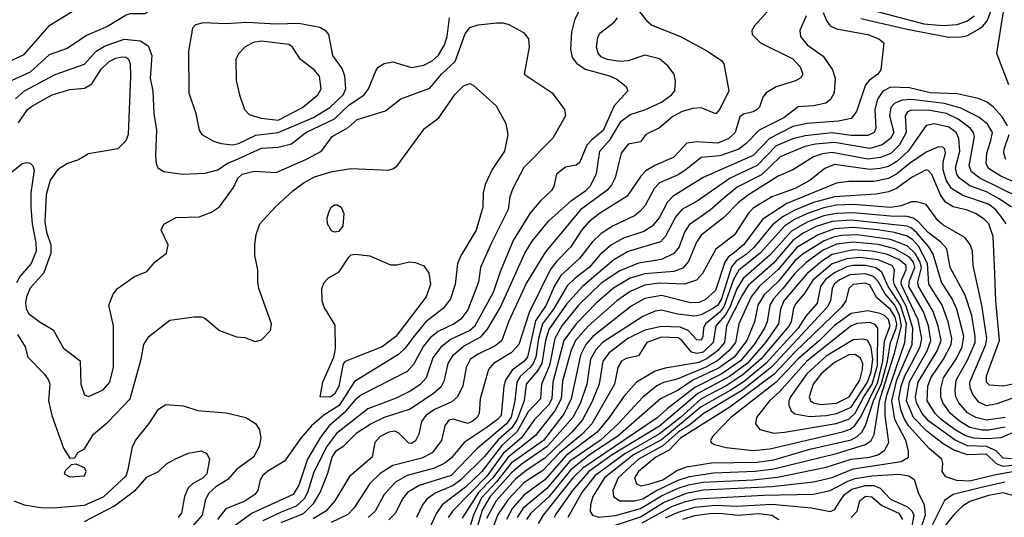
# Model space of a CAD drawing. Extents: x 997028 to 1115134, y 536408 to 618974.
# Tile 169 of 256: x 1034564 to 1039291, y 560515 to 562907. Entities that reach past the tile are written whole.
import ezdxf

# ---------------------------------------------------------------- set-up
doc = ezdxf.new("R2010")
doc.units = 0

msp = doc.modelspace()

# ---------------------------------------------------------------- linework, layer by layer
at = {"layer": '0CON10XD'}
for points in [[(1035745, 563260), (1035737.9, 563222.1), (1035717.3, 563172.7), (1035689.5, 563130.5), (1035655, 563096.9), (1035595, 563066.9), (1035406.7, 563015), (1035381.2, 562995), (1035357.5, 562965), (1035345, 562960), (1035295, 562960), (1035235, 562974), (1035213, 562967), (1035165, 562934.2), (1035095, 562934), (1035075, 562928), (1034985, 562873.5), (1034885, 562830), (1034792.1, 562767.9), (1034705, 562737.5), (1034615, 562653.9), (1034526.4, 562613.6)], [(1034425, 562665.9), (1034585, 562739.3), (1034709.2, 562880.8), (1034877.8, 562985)], [(1037255, 562960.6), (1037227.5, 562905), (1037213.1, 562846.9), (1037208.2, 562765), (1037216.2, 562725), (1037237.6, 562697.6), (1037278.5, 562668.5), (1037396, 562636), (1037430.5, 562620.5), (1037476.3, 562586.3), (1037484.3, 562565), (1037417.8, 562492.2), (1037365, 562374.2), (1037310.2, 562329.8), (1037286.9, 562303.1), (1037251.5, 562218.5), (1037235, 562207.1), (1037185, 562198.5), (1037141.9, 562165), (1037127.8, 562105), (1037117.5, 562085), (1037065, 562036.9), (1037012.8, 561975), (1036932.4, 561845), (1036870.4, 561695), (1036836.5, 561595), (1036748.1, 561431.9), (1036725, 561412.9), (1036635, 561371.7), (1036586.6, 561333.4), (1036548.3, 561281.7), (1036515.2, 561185), (1036485, 561151.4), (1036439.1, 561120.9), (1036371.8, 561088.2), (1036235, 561036.4), (1036085, 560918.4), (1036036.6, 560853.4), (1035975, 560727.2), (1035945.9, 560635), (1035930.4, 560605), (1035891.8, 560568.2), (1035819.1, 560540.9), (1035732, 560498)], [(1037510.4, 562980.4), (1037572.9, 562902.9), (1037599.6, 562879.6), (1037735.8, 562825), (1037866, 562755), (1037935, 562708.8), (1037944.2, 562694.2), (1037968.9, 562565), (1037925, 562476.9), (1037905.7, 562454.3), (1037835, 562482.5), (1037795, 562480), (1037745, 562465.8), (1037699.2, 562440.8), (1037635, 562386.7), (1037570, 562355), (1037545, 562320), (1037485, 562309.2), (1037450.9, 562265), (1037423.1, 562146.9), (1037405, 562110.9), (1037382.8, 562085), (1037257.3, 561995), (1037088.5, 561791.5), (1036997.5, 561642.5), (1036910.2, 561455), (1036878.9, 561365), (1036849.5, 561340.5), (1036761.5, 561298.5), (1036726.5, 561273.5), (1036707.3, 561235), (1036692.3, 561147.7), (1036665.3, 561095), (1036639.5, 561070.5), (1036555, 561033.3), (1036514.2, 561005), (1036492.7, 560975), (1036480.8, 560915), (1036465, 560883.1), (1036445, 560870.6), (1036432.3, 560872.3), (1036385, 560920), (1036365, 560929.8), (1036335.6, 560925), (1036295, 560903.4), (1036268.5, 560875), (1036256, 560804), (1036148, 560712), (1036076.3, 560595), (1036033.6, 560545), (1035972.4, 560507.7)], [(1038199.4, 562995), (1038092.4, 562877.6), (1038078.9, 562855), (1038080.5, 562835), (1038120, 562795), (1038275, 562718), (1038310.8, 562680.8), (1038323.2, 562645), (1038313.5, 562626.5), (1038287.9, 562612.1), (1038195.9, 562584.1), (1038147.1, 562555), (1038131.1, 562535), (1038115, 562486.7), (1038104.2, 562475), (1038085, 562463.6), (1038038.1, 562451.9), (1038020.6, 562439.4), (1037998.1, 562365), (1037968.6, 562335), (1037915, 562313.1), (1037815, 562320.4), (1037767.4, 562312.6), (1037704.2, 562245.8), (1037613.4, 562206.6), (1037569.6, 562180.4), (1037545.9, 562155), (1037481.1, 562058.9), (1037346.8, 561975), (1037295, 561933.6), (1037263.4, 561896.6), (1037210.7, 561815), (1037140.6, 561745), (1037111, 561705), (1037010, 561500), (1036960.6, 561345), (1036922.8, 561305), (1036839.2, 561255), (1036814.7, 561225), (1036774.7, 561085), (1036770, 561015), (1036760.3, 560995), (1036736.8, 560975), (1036715, 560966.2), (1036645, 560986.7), (1036625, 560981.8), (1036604.6, 560955), (1036588.8, 560885), (1036543.9, 560825), (1036495, 560799), (1036355.7, 560764.3), (1036295, 560725.2), (1036245, 560678.2), (1036169.8, 560560.2), (1036139.2, 560529.2), (1036058.8, 560491.2)], [(1038565, 562977), (1038905, 562886.9), (1038995, 562878.4)], [(1039025, 562822.4), (1039085, 562823.9), (1039115, 562830.6), (1039162.9, 562857.1), (1039188.1, 562875), (1039209.3, 562900.7), (1039231, 562959)], [(1039313.1, 562593.1), (1039254.4, 562744.4), (1039294.8, 562995)], [(1035598.4, 562231.6), (1035725, 562288.5), (1035805.5, 562294.5), (1035869.6, 562310.4), (1035937.3, 562365), (1036075, 562430.8), (1036145, 562495.2), (1036217.1, 562545), (1036238.7, 562575), (1036275.6, 562664.4), (1036285, 562678), (1036313.2, 562696.8), (1036355, 562704.3), (1036445, 562676.1), (1036505, 562688.2), (1036545, 562708.2), (1036575, 562736.4), (1036603.3, 562785), (1036615.9, 562825), (1036628.2, 562915)], [(1035820.1, 560489.9), (1035926.2, 560533.8), (1035976.5, 560583.5), (1036006, 560635), (1036043.1, 560726.9), (1036063.5, 560805), (1036085, 560836.1), (1036120.7, 560859.3), (1036185, 560923.4), (1036246.6, 560963.4), (1036315, 560996.3), (1036435, 561034.4), (1036549.4, 561110.6), (1036588.4, 561145), (1036603.9, 561175), (1036620.4, 561255), (1036645, 561294.1), (1036695, 561338.3), (1036777.5, 561382.5), (1036810.6, 561419.4), (1036871.6, 561525), (1036989.3, 561785), (1037025, 561842.5), (1037105, 561940.3), (1037212.6, 562037.4), (1037281.4, 562085), (1037303.1, 562106.9), (1037333.6, 562166.4), (1037349.4, 562275), (1037398.6, 562331.4), (1037451.2, 562418.8), (1037495, 562450.2), (1037565, 562472.6), (1037645, 562509.7), (1037692.9, 562545), (1037708.8, 562565), (1037712.8, 562612.8), (1037706.4, 562645), (1037675.5, 562685), (1037635, 562717.7), (1037565, 562736.8), (1037485, 562708.7), (1037445, 562705.2), (1037384.5, 562714.5), (1037355, 562728), (1037340.9, 562745), (1037332.9, 562775), (1037338.9, 562821.1), (1037348.8, 562841.2), (1037418.5, 562895), (1037434.5, 562915)], [(1038339.7, 562925), (1038309.4, 562855), (1038311.8, 562825), (1038344, 562785), (1038420.9, 562730.9), (1038465.6, 562665), (1038478.8, 562625), (1038474.5, 562555), (1038456.7, 562523.3), (1038433.8, 562505), (1038375, 562492), (1038302.1, 562487.9), (1038232, 562435), (1038113.4, 562375), (1038050.4, 562309.6), (1038016.1, 562283.9), (1037925, 562252.4), (1037835, 562244.2), (1037762.2, 562185), (1037725, 562160.9), (1037635, 562122.5), (1037610.7, 562095), (1037566.1, 562013.9), (1037543.4, 561986.6), (1037515, 561964.7), (1037413.3, 561916.7), (1037355, 561879.8), (1037312.8, 561837.2), (1037251.5, 561758.5), (1037162.5, 561677.5), (1037131.7, 561628.3), (1037091.2, 561535), (1037040.2, 561459.8), (1037001.5, 561285), (1036985, 561264.2), (1036928.3, 561221.7), (1036896.7, 561175), (1036888.7, 561145), (1036875.6, 561005), (1036858, 560985), (1036803, 560945), (1036697.5, 560875), (1036635, 560798.9), (1036604.7, 560775), (1036555, 560751.8), (1036425, 560715.9), (1036368, 560685), (1036314.3, 560625.7), (1036270.5, 560545), (1036237.6, 560515)], [(1038421.8, 562941.8), (1038439, 562899), (1038455, 562876.9), (1038485, 562862.9), (1038636, 562835), (1038688, 562815), (1038712, 562795), (1038697.5, 562665), (1038684.4, 562645), (1038644, 562616), (1038625, 562593.6), (1038582, 562465), (1038555, 562431.1), (1038495, 562418.7), (1038345, 562407), (1038275, 562392.7), (1038164, 562336), (1038085, 562253.6), (1037925, 562183.4), (1037845, 562148.4), (1037701.5, 562058.5), (1037672, 562028), (1037634.2, 561955), (1037600, 561915), (1037560.7, 561889.3), (1037463.4, 561856.6), (1037405, 561825.2), (1037351.4, 561778.6), (1037297.4, 561715), (1037231.3, 561665), (1037192.8, 561627.2), (1037126, 561515), (1037073.5, 561445), (1037055, 561375.4), (1037041.5, 561285), (1037029.5, 561255), (1037015, 561234.6), (1036967.2, 561192.8), (1036950.4, 561165), (1036941.2, 561075), (1036923.9, 560996.1), (1036901.4, 560965), (1036757.6, 560842.5), (1036635, 560715.8), (1036482.5, 560667.5), (1036425.9, 560635), (1036401.1, 560605), (1036368.1, 560535), (1036336.5, 560503.5)], [(1038602.2, 562912.2), (1038825, 562861.7), (1039025, 562822.4)], [(1038995, 562878.4), (1039065, 562883.9), (1039115, 562900.8), (1039145.6, 562925)], [(1034911, 562599), (1034955, 562668.5), (1034994.5, 562705), (1035025, 562721.3), (1035055, 562728.7), (1035075, 562726.8), (1035086.7, 562716.7), (1035093.9, 562695), (1035095.7, 562634.3), (1035084.4, 562355), (1035074, 562325), (1035035, 562286.2), (1034895, 562262.5), (1034846.2, 562233.8), (1034794, 562216), (1034745.7, 562185), (1034711.1, 562135), (1034691, 562065), (1034684.1, 561935.9), (1034693.3, 561885), (1034714.2, 561825), (1034713.2, 561785), (1034680.4, 561689.6), (1034615, 561616.5), (1034596.8, 561575), (1034592, 561545), (1034595, 561519.2), (1034606.7, 561495), (1034662.7, 561452.7), (1034725, 561415.6), (1034775, 561327.8), (1034855, 561266.7), (1034857.9, 561155), (1034875, 561104), (1034895, 561095.8), (1034965, 561127.5), (1034996.9, 561165), (1035013.8, 561236.2), (1035014.6, 561435), (1034991.9, 561535), (1035012.4, 561587.6), (1035034.5, 561615.5), (1035115, 561673.3), (1035175, 561696), (1035215, 561743.8), (1035268.8, 561785), (1035276.2, 561825), (1035243.8, 561895), (1035256.1, 561923.9), (1035315, 561956), (1035425, 561960), (1035485, 561982), (1035523.2, 562006.8), (1035590.4, 562099.6), (1035611.5, 562145), (1035632.5, 562165), (1035689.3, 562179.3), (1035795, 562172.3), (1035938.5, 562235), (1036013.6, 562275), (1036065, 562345.4), (1036141.3, 562388.7), (1036185, 562427.5), (1036320.7, 562469.3), (1036393.1, 562526.9), (1036533, 562577), (1036588.8, 562645), (1036654.4, 562705.6), (1036702.1, 562837.9), (1036725, 562869.6), (1036765, 562881.2), (1036855, 562891.9), (1036885, 562891.4), (1036912.7, 562882.7), (1036983.3, 562845), (1037007.1, 562815), (1037010.6, 562775), (1036986.7, 562645), (1037120.8, 562555), (1037180, 562475), (1037184.3, 562445), (1037123.3, 562336.7), (1036985, 562196.7), (1036931.5, 562095), (1036917.1, 562055), (1036908.4, 561995), (1036828.4, 561835), (1036776.9, 561715), (1036766.2, 561645), (1036715, 561513.1), (1036682.3, 561467.7), (1036650.4, 561445), (1036572.5, 561407.5), (1036535, 561378.3), (1036502.7, 561337.3), (1036455, 561249.6), (1036425, 561215.9), (1036205, 561103.9), (1036175, 561079.3), (1036122.5, 561017.5), (1036050.2, 560955), (1036008.8, 560901.2), (1035945.9, 560795), (1035905, 560669.6), (1035876.3, 560625), (1035680.9, 560535), (1035505, 560409)], [(1035585, 562304.7), (1035615, 562311.1), (1035698.4, 562351.6), (1035805, 562363.9), (1035975, 562437), (1036053.7, 562485), (1036117, 562545), (1036130.2, 562575), (1036124.8, 562635), (1036111.5, 562671.5), (1036068.2, 562735), (1036048.9, 562835), (1036035, 562851.1), (1036005, 562869.2), (1035905, 562889), (1035795, 562885.2), (1035655, 562892.7), (1035555, 562887.3), (1035445, 562891.4), (1035408.8, 562881.2), (1035394.1, 562865.9), (1035374.4, 562755.6), (1035375.6, 562555.6), (1035409.4, 562455), (1035425.6, 562375), (1035439.2, 562355), (1035495, 562322.9), (1035531.1, 562311.1), (1035585, 562304.7)], [(1034544.3, 562525.7), (1034586.7, 562565), (1034735, 562643.8), (1034875, 562692.5), (1034932.1, 562755), (1034970.6, 562779.4), (1035065, 562813.2), (1035144, 562805), (1035181, 562781), (1035198.4, 562735), (1035191.2, 562625), (1035203.7, 562563.7), (1035208.4, 562455), (1035221.2, 562375), (1035216.5, 562255), (1035219.6, 562215), (1035228.1, 562195), (1035256.3, 562176.3), (1035345, 562164.5), (1035455, 562169.3), (1035515, 562184.7), (1035562.5, 562217.5), (1035598.4, 562231.6)], [(1035805, 562424.5), (1035921.2, 562485), (1035995.4, 562545), (1036011.2, 562575), (1036003.1, 562635), (1035977.9, 562665), (1035912.1, 562715), (1035873.8, 562773.8), (1035856.7, 562786.7), (1035725, 562803.1), (1035685, 562797.1), (1035644.3, 562775), (1035615, 562742), (1035601.9, 562715), (1035603.1, 562615), (1035618.6, 562545), (1035643.1, 562475), (1035665, 562451.5), (1035723, 562433), (1035805, 562424.5)], [(1034553.4, 561393.4), (1034590.8, 561335), (1034602.9, 561285), (1034683.2, 561203.3), (1034702.3, 561175), (1034708.5, 561155), (1034702.5, 561075), (1034717.8, 561005), (1034775, 560847.5), (1034805, 560800), (1034828.3, 560801.7), (1034843.6, 560826.4), (1034875, 560843.8), (1034918.8, 560915), (1034988.1, 560971.9), (1035093.9, 561085), (1035147.3, 561275), (1035160, 561345), (1035184.4, 561385), (1035285, 561462.5), (1035401.7, 561478.3), (1035435, 561478.5), (1035452.4, 561472.4), (1035523.8, 561413.8), (1035605, 561382), (1035645, 561378.8), (1035695, 561360), (1035725, 561367.5), (1035767.5, 561412.5), (1035773.8, 561445), (1035712.5, 561615), (1035707.1, 561645), (1035707.1, 561705), (1035693.2, 561773.2), (1035693.1, 561825), (1035698.9, 561875), (1035717.8, 561925), (1035790.5, 562005), (1035875, 562083.6), (1035930.5, 562125), (1035978.9, 562151.1), (1036065, 562177.2), (1036155, 562191.2), (1036335, 562184.2), (1036358.3, 562191.7), (1036375.7, 562205), (1036506.9, 562383.1), (1036577.1, 562435), (1036655, 562548.1), (1036695, 562588.1), (1036725, 562600.6), (1036741.7, 562591.7), (1036851.9, 562491.9), (1036897.6, 562407.6), (1036907.5, 562355), (1036890.8, 562275), (1036832.9, 562187.1), (1036798.9, 562115), (1036789.6, 562075), (1036787.7, 562005), (1036755.7, 561895), (1036683.6, 561775), (1036665.7, 561735), (1036655, 561633.8), (1036632.9, 561565), (1036599.1, 561520.9), (1036514.3, 561455), (1036455.6, 561384.4), (1036415, 561328.8), (1036382.2, 561297.8), (1036171.5, 561168.5), (1036097.7, 561052.3), (1036023.8, 561006.2), (1035965.5, 560954.5), (1035913.7, 560896.3), (1035835, 560784.5), (1035755, 560736.4), (1035730, 560715), (1035718.8, 560695), (1035708.2, 560645), (1035692.9, 560625), (1035645, 560592.5), (1035553.6, 560556.4), (1035513.8, 560505)], [(1034558.4, 562411.6), (1034601.8, 562475), (1034625, 562493.4), (1034720.8, 562545), (1034805, 562570.3), (1034875, 562578.2), (1034911, 562599)], [(1039306.6, 562396.6), (1039279.9, 562439.9), (1039237.3, 562487.3), (1039205, 562511.1), (1039165, 562527.5), (1039065, 562549.6), (1038935.2, 562554.8), (1038835, 562579.8), (1038745, 562582.8), (1038707, 562563), (1038682.4, 562525), (1038669.8, 562475), (1038673.6, 562385), (1038666, 562365), (1038635, 562350), (1038555, 562349.9), (1038465, 562362.4), (1038335, 562348.7), (1038275.7, 562334.3), (1038195, 562299.7), (1038104.7, 562205.3), (1037974.7, 562145.3), (1037816.2, 562035), (1037742.2, 561995), (1037712.2, 561957.8), (1037664.1, 561865.9), (1037640.2, 561839.8), (1037485, 561792.5), (1037416.9, 561753.1), (1037265.2, 561625), (1037189.8, 561540.2), (1037105, 561417.4), (1037088.4, 561365), (1037070, 561255), (1037050.3, 561219.7), (1036995.4, 561155), (1036986.4, 561075), (1036952.7, 560985), (1036927.3, 560945), (1036861.5, 560888.5), (1036795, 560808.1), (1036681.2, 560695), (1036645, 560668.3), (1036558.6, 560631.4), (1036520.6, 560605), (1036497.5, 560575), (1036469.8, 560515)], [(1039435, 562084.4), (1039274, 562155), (1039215, 562191.4), (1039203.9, 562215), (1039206.9, 562265), (1039226.7, 562326.7), (1039234, 562365), (1039209.5, 562405), (1039168.5, 562438.5), (1039082.1, 562482.1), (1039003.4, 562503.4), (1038845, 562523), (1038800.6, 562519.4), (1038765, 562506.1), (1038745.8, 562484.2), (1038740.2, 562445), (1038760.3, 562365), (1038744, 562336), (1038704.2, 562305.8), (1038645, 562287), (1038475, 562316.2), (1038385, 562309), (1038332.7, 562297.3), (1038215, 562246.8), (1038125, 562161.8), (1038008.5, 562101.5), (1037945, 562049.5), (1037879, 561991), (1037778.4, 561921.6), (1037755.2, 561885), (1037730.4, 561815), (1037705, 561783.7), (1037645.5, 561754.5), (1037535, 561737.2), (1037445, 561700.5), (1037355, 561640.2), (1037247.2, 561535), (1037166.6, 561435), (1037133.5, 561375), (1037107.1, 561245), (1037069.5, 561155), (1037063.7, 561085), (1037005, 561023), (1036952.7, 560927.3), (1036879.4, 560860.6), (1036782.4, 560735), (1036705, 560660.7), (1036592.6, 560575), (1036564.6, 560535.4), (1036530.1, 560459.9)], [(1039362.8, 562052.8), (1039173.1, 562145), (1039133.9, 562175), (1039121.9, 562205), (1039147.4, 562345), (1039143, 562365), (1039127.1, 562385), (1039068.6, 562428.6), (1039012.9, 562455), (1038935, 562469.7), (1038845, 562472.2), (1038826.9, 562463.1), (1038815.2, 562445), (1038820.4, 562365), (1038788.2, 562305), (1038746.4, 562263.6), (1038695.9, 562244.1), (1038635, 562237), (1038465, 562268), (1038417.8, 562262.2), (1038375, 562247), (1038275, 562185.8), (1038205, 562154.8), (1038057.9, 562062.1), (1038013.3, 562026.7), (1037945, 561955.8), (1037835, 561870.7), (1037813.2, 561836.8), (1037774.6, 561745.4), (1037747.4, 561712.6), (1037705, 561696.4), (1037565, 561684.9), (1037495.3, 561664.7), (1037415, 561617.2), (1037333.6, 561546.4), (1037235, 561444.8), (1037176.7, 561365), (1037123.8, 561165), (1037119.1, 561085), (1037103, 561055), (1037034.8, 560985), (1036972.5, 560897.5), (1036885, 560822.2), (1036809.1, 560715), (1036641.4, 560545), (1036621.3, 560515)], [(1039325.7, 562005), (1039266.2, 562046.2), (1039205, 562078.8), (1039125, 562108.9), (1039075, 562145.8), (1039062.4, 562165), (1039056.7, 562195), (1039077.4, 562275), (1039072.1, 562335), (1039059.4, 562365), (1039025, 562390.2), (1038955, 562406), (1038915, 562398.1), (1038829, 562275), (1038775, 562224.6), (1038735, 562201), (1038695, 562190.8), (1038645, 562187.2), (1038475, 562210.3), (1038428.7, 562191.3), (1038358.2, 562135), (1038287.1, 562095), (1038175, 562055.6), (1038085, 562001.4), (1038062.8, 561977.2), (1037995, 561873.3), (1037905.5, 561804.5), (1037842.8, 561687.2), (1037813.3, 561655), (1037755, 561635.6), (1037635, 561640.3), (1037565, 561630.3), (1037495, 561600.3), (1037430.5, 561555), (1037295, 561435.5), (1037232.7, 561365), (1037211.2, 561318.8), (1037169.7, 561170.3), (1037163.5, 561085), (1037133.2, 561026.8), (1037040.8, 560909.2), (1036909.9, 560805), (1036835.5, 560704.5), (1036766.1, 560635), (1036688.3, 560511.7)], [(1039298.4, 562235), (1039288.9, 562265), (1039289.8, 562285), (1039314.8, 562355)], [(1039300.6, 561925), (1039275, 561961.9), (1039249, 561995), (1039215, 562020.3), (1039091.6, 562061.6), (1039037.8, 562095), (1039011.9, 562135), (1038996.6, 562185), (1038996.9, 562223.1), (1039007.8, 562265), (1039005.4, 562285), (1038995, 562293.5), (1038975, 562296.2), (1038915, 562270.2), (1038835, 562215.8), (1038775, 562165.2), (1038735, 562144.2), (1038665, 562128.4), (1038545, 562128.4), (1038485, 562121.7), (1038247.4, 562022.6), (1038131.3, 561948.7), (1038038.7, 561825), (1037995, 561787.8), (1037964.9, 561765.1), (1037948.6, 561741.4), (1037905, 561605.9), (1037855, 561559.8), (1037825, 561547.7), (1037785, 561546.8), (1037645, 561581.4), (1037565, 561566.5), (1037500.2, 561529.8), (1037315.7, 561384.3), (1037281.3, 561345), (1037255.7, 561295), (1037212.1, 561085), (1037178.4, 561015), (1037078.1, 560885), (1036924.2, 560775), (1036853.8, 560686.2), (1036781.5, 560608.5), (1036742.7, 560525), (1036715, 560440)], [(1034385, 562063.3), (1034575, 562213.6), (1034595, 562220.8), (1034615, 562216.5), (1034626.5, 562205), (1034633.5, 562183.5), (1034618.3, 562075), (1034617.2, 562005), (1034624.8, 561925), (1034642.4, 561835), (1034642.7, 561795), (1034620, 561735), (1034565.9, 561674.1), (1034548.2, 561641.8)], [(1039395, 561168.1), (1039285, 561145.7), (1039220.6, 561150.6), (1039205.5, 561165), (1039205.9, 561195), (1039268.6, 561365), (1039250.4, 561555), (1039245.2, 561685.2), (1039237.5, 561865), (1039216.6, 561925), (1039195, 561948.2), (1039152.2, 561975), (1039115, 561990.8), (1039045, 562007.3), (1039009, 562029), (1038983.9, 562065), (1038942.7, 562162.7), (1038925, 562182.5), (1038915, 562184.8), (1038845, 562149), (1038774.1, 562095.9), (1038735, 562078.9), (1038675, 562067.7), (1038475, 562056), (1038375, 562027.5), (1038285, 561991.2), (1038229.9, 561960.1), (1038178.8, 561921.2), (1038088.2, 561811.8), (1038051.1, 561778.9), (1038004.3, 561745.7), (1037981, 561719), (1037932.8, 561565), (1037915.1, 561535), (1037895, 561519.8), (1037835, 561488.6), (1037805, 561481.9), (1037722.2, 561492.2), (1037645, 561510.6), (1037615, 561505.7), (1037555, 561480.5), (1037361.2, 561355), (1037330.3, 561319.7), (1037304.5, 561275), (1037286.4, 561155), (1037255.9, 561065), (1037219.5, 560995), (1037096.8, 560855), (1036971.3, 560768.7), (1036925, 560729.4), (1036822.9, 560615), (1036785, 560549.4), (1036747.2, 560422.8)], [(1036075, 561886), (1036061.2, 561891.2), (1036041.2, 561925), (1036040.8, 561955), (1036049.2, 561985), (1036059.2, 562005), (1036075, 562017.5), (1036087.6, 562017.6), (1036108, 562005), (1036120, 561975), (1036116.2, 561915), (1036095, 561888.8), (1036075, 561886)], [(1039457.3, 561132.7), (1039255, 561060.4), (1039205, 561051.6), (1039169.2, 561069.2), (1039140, 561105), (1039127.5, 561137.5), (1039125.2, 561165), (1039202.6, 561345), (1039206.9, 561375), (1039183, 561535), (1039141.3, 561725), (1039138.2, 561795), (1039127.1, 561827.1), (1039100.7, 561860.7), (1038995, 561920.3), (1038972, 561942), (1038915, 562018.9), (1038870.9, 562030.9), (1038845, 562030.8), (1038795, 562012.1), (1038745.9, 562004.1), (1038565, 562018.1), (1038485, 562014.7), (1038425, 562002.1), (1038345.5, 561974.5), (1038283.9, 561946.1), (1038236.1, 561913.9), (1038118.2, 561785), (1038016.6, 561703.4), (1037991.2, 561658.8), (1037945, 561526.8), (1037925, 561500.9), (1037856, 561445), (1037846.2, 561425), (1037843.5, 561385), (1037835, 561366.4), (1037815, 561367.7), (1037773.6, 561413.6), (1037735, 561429.3), (1037645, 561432.9), (1037565, 561414.1), (1037483.3, 561375), (1037393.9, 561306.1), (1037363.8, 561265), (1037345.8, 561155), (1037311.2, 561068.8), (1037266.7, 560983.3), (1037215.4, 560925), (1037085, 560799.2), (1036995, 560740.6), (1036945, 560698), (1036851.7, 560595), (1036805, 560509.7)], [(1039295, 560995.5), (1039205, 560983), (1039153.6, 560995), (1039115, 561017.5), (1039072.7, 561065), (1039058.3, 561095), (1039054.5, 561125), (1039060.3, 561175), (1039115, 561270.8), (1039150.9, 561355), (1039151.4, 561385), (1039134.6, 561485), (1039103.6, 561583.6), (1039031.3, 561715), (1039014.2, 561805), (1038986.8, 561836.8), (1038925, 561883.8), (1038877.3, 561937.3), (1038853.4, 561953.4), (1038825, 561960.8), (1038745, 561961.7), (1038565, 561978.5), (1038485, 561976), (1038425, 561963.4), (1038345, 561934.1), (1038269.8, 561890.2), (1038165, 561775.4), (1038037.1, 561662.9), (1038006.6, 561613.4), (1037973.6, 561525), (1037951.7, 561488.3), (1037905.4, 561435), (1037893.8, 561355), (1037845, 561309.3), (1037815, 561302.8), (1037789.2, 561309.2), (1037744, 561364), (1037725, 561377.1), (1037645, 561381.1), (1037574.6, 561355), (1037535, 561291.4), (1037475, 561277.8), (1037453.8, 561265), (1037435.8, 561235), (1037419.8, 561155), (1037311, 560965), (1037263.9, 560915), (1037155, 560825.7), (1037075, 560739.6), (1036985, 560681.1), (1036908.8, 560601.2), (1036857.7, 560525), (1036828.9, 560445)], [(1039295, 560948.2), (1039215, 560934.2), (1039185, 560934.7), (1039125, 560947.7), (1039075, 560976.7), (1039032.4, 561015), (1038995.6, 561065), (1038985.9, 561095), (1038985.5, 561135), (1038999.7, 561185), (1039060.8, 561279.2), (1039089.1, 561335), (1039096.1, 561386.1), (1039063.1, 561515), (1039040.3, 561565), (1038989.7, 561645), (1038950.1, 561780.1), (1038928.2, 561815), (1038871.6, 561881.6), (1038845.4, 561905.4), (1038825, 561914.2), (1038555, 561943.7), (1038465, 561936.4), (1038387.8, 561912.2), (1038325, 561880.1), (1038275, 561845.6), (1038182.8, 561737.2), (1038061.2, 561628.8), (1038030.2, 561579.8), (1037957.9, 561435), (1037947.6, 561355), (1037913.4, 561315), (1037865, 561277.8), (1037825, 561259.3), (1037662.5, 561232.5), (1037615, 561217.8), (1037525, 561164.2), (1037464.2, 561095.8), (1037394.5, 560995), (1037336.1, 560925), (1037187.2, 560812.8), (1037085, 560695.9), (1036985, 560622.5), (1036930.3, 560559.7), (1036900.5, 560505)], [(1039427.4, 560962.6), (1039275, 560896.8), (1039207.9, 560892.1), (1039145, 560896.2), (1039105, 560906.6), (1039055, 560935.6), (1038987.3, 560985), (1038959.2, 561015), (1038921, 561075), (1038923.2, 561145), (1038938, 561185), (1038999.4, 561275), (1039036.2, 561345), (1039039.6, 561375), (1039020.7, 561455), (1038992.2, 561535), (1038929.1, 561635), (1038921.8, 561735), (1038878.6, 561818.6), (1038850.2, 561850.2), (1038825, 561867), (1038764.4, 561884.4), (1038683.1, 561896.9), (1038565, 561908.6), (1038475, 561901.6), (1038396.6, 561873.4), (1038295, 561812.3), (1038205, 561705.4), (1038115, 561626.4), (1038075, 561575.2), (1038016.2, 561445), (1038000.6, 561355), (1037968.9, 561315), (1037915, 561268.8), (1037855.2, 561234.8), (1037715, 561177.4), (1037655, 561163.2), (1037622.2, 561147.8), (1037555, 561093), (1037436.8, 560965), (1037351.5, 560885), (1037205.2, 560784.8), (1037095, 560654.6), (1036981.2, 560558.8), (1036952.7, 560515)], [(1039325, 560795.7), (1039285, 560800.4), (1039252.1, 560835), (1039205.4, 560855.4), (1039115, 560858.9), (1039055.4, 560885.4), (1038927.9, 560977.9), (1038896.9, 561015), (1038869.9, 561065), (1038864.1, 561095), (1038877.6, 561165), (1038969, 561315), (1038987.1, 561365), (1038973.9, 561433.9), (1038950.1, 561505), (1038878.5, 561625), (1038876.1, 561645), (1038892.8, 561715), (1038885.4, 561745), (1038863.5, 561783.5), (1038825, 561819.8), (1038745, 561850.7), (1038585, 561872.2), (1038510.5, 561869.5), (1038475, 561863.9), (1038425.4, 561844.6), (1038325, 561782.2), (1038285, 561747.5), (1038207.7, 561652.3), (1038138.8, 561585), (1038107.4, 561535), (1038092.1, 561455), (1038054.6, 561365), (1037994, 561285), (1037918.5, 561231.5), (1037795.9, 561174.1), (1037725, 561126), (1037639.7, 561085), (1037435.3, 560904.7), (1037299.6, 560815), (1037208.3, 560741.7), (1037105, 560613.5), (1037018.6, 560535), (1036997.4, 560505)], [(1039345, 560766.5), (1039285, 560759.9), (1039253.1, 560773.1), (1039205, 560818.6), (1039115, 560816.3), (1039048.2, 560838.2), (1038997.9, 560867.9), (1038919.7, 560929.7), (1038855.4, 560995), (1038821.5, 561075), (1038835, 561166.1), (1038919.9, 561315), (1038938.2, 561365), (1038926.2, 561435), (1038903.4, 561503.4), (1038833.3, 561625), (1038835, 561654.1), (1038861.9, 561715), (1038855, 561741.2), (1038836, 561766), (1038765.1, 561805.1), (1038685, 561826), (1038565, 561836.9), (1038485, 561827.5), (1038421.2, 561798.8), (1038340.1, 561739.9), (1038285, 561686.7), (1038226.9, 561615), (1038182.1, 561565), (1038164.5, 561535.5), (1038153.1, 561455), (1038140.3, 561425), (1038090.7, 561345), (1038025, 561266.9), (1037935, 561205.1), (1037805, 561139.6), (1037672.7, 561037.3), (1037625, 560993.2), (1037267.7, 560752.3), (1037219.8, 560705), (1037077, 560525), (1037053.8, 560485)], [(1036055, 561093.3), (1036006.7, 561095), (1036018.8, 561165), (1036072.9, 561285), (1036080, 561325), (1036077.9, 561437.9), (1036025.7, 561525), (1036015.6, 561555.6), (1036014.3, 561615), (1036025.6, 561644.4), (1036045.6, 561664.4), (1036098, 561695), (1036144.3, 561765.7), (1036155, 561776), (1036175, 561780), (1036245, 561771.4), (1036345, 561727.8), (1036375, 561727.8), (1036435, 561743.1), (1036465, 561739.4), (1036505, 561724.2), (1036528.3, 561688.3), (1036536.8, 561635), (1036515.3, 561575), (1036369.8, 561385), (1036305, 561334), (1036175, 561282.9), (1036126.5, 561263.5), (1036116.4, 561253.6), (1036095.5, 561145), (1036075, 561106.4), (1036055, 561093.3)], [(1039427.7, 560752.3), (1039242.2, 560717.8), (1039125, 560689), (1039062.6, 560692.6), (1039010, 560710), (1038991.8, 560735), (1038995.4, 560775), (1038990.8, 560795), (1038931.1, 560845), (1038832.7, 560952.7), (1038809.7, 560989.7), (1038793.7, 561033.7), (1038785.3, 561085), (1038796.3, 561145), (1038814, 561195), (1038845.9, 561255), (1038886.2, 561335), (1038894.5, 561375), (1038878, 561465), (1038796.5, 561635), (1038796.8, 561655), (1038819.5, 561705), (1038820.3, 561725), (1038785, 561754.5), (1038725, 561779.1), (1038655, 561794.4), (1038565, 561800.6), (1038465, 561778.4), (1038412.9, 561745), (1038342.2, 561685), (1038233.1, 561555), (1038216, 561515), (1038206.8, 561445), (1038143.8, 561355), (1038057, 561255), (1037971.3, 561191.3), (1037819.6, 561110.4), (1037635, 560953.7), (1037408.3, 560815), (1037296.4, 560735), (1037218, 560645), (1037141.1, 560535), (1037130.4, 560515)], [(1037365, 560457.9), (1037545, 560518.3), (1037655, 560587.2), (1037765, 560631.3), (1037845, 560646.9), (1038175, 560664.1), (1038375, 560686), (1038465, 560707.4), (1038565, 560747.6), (1038795.9, 560784.1), (1038830.4, 560805), (1038830.5, 560835), (1038817.9, 560885), (1038765.3, 560985), (1038751.1, 561075), (1038774.7, 561175.3), (1038848.4, 561345), (1038851.1, 561425), (1038819.2, 561529.2), (1038762.5, 561635), (1038758.9, 561655), (1038764.2, 561705), (1038754.1, 561724.1), (1038685, 561752.3), (1038596.7, 561763.3), (1038535, 561757.8), (1038465, 561732.8), (1038371.4, 561655), (1038330.5, 561589.5), (1038292, 561545), (1038279, 561521), (1038267.9, 561455), (1038256.3, 561433.7), (1038122.9, 561277.1), (1038035, 561199.6), (1037955, 561146.9), (1037835, 561084), (1037735.8, 560995), (1037635, 560915.8), (1037469.5, 560820.5), (1037325.7, 560715), (1037262.6, 560635), (1037195.6, 560515)], [(1037345, 560515.7), (1037425, 560524.1), (1037545, 560557.3), (1037645, 560619.4), (1037725, 560655.6), (1037775, 560670.8), (1037845, 560684), (1038085, 560696.1), (1038201.9, 560708.1), (1038435, 560756.3), (1038555, 560794.9), (1038645, 560804.6), (1038683.7, 560816.3), (1038715, 560836.8), (1038736, 560875), (1038718.7, 561005), (1038719.2, 561065), (1038727.6, 561102.4), (1038812.9, 561355), (1038820.7, 561445), (1038791.9, 561535), (1038732.8, 561625), (1038703.6, 561693.6), (1038674.4, 561714.4), (1038624.9, 561725.1), (1038565, 561725.5), (1038535, 561718.2), (1038475, 561690.5), (1038432.2, 561657.8), (1038409, 561625), (1038392.3, 561545), (1038338, 561482), (1038301.2, 561425), (1038145.7, 561254.3), (1038041.5, 561168.5), (1037975, 561124.6), (1037835, 561046.1), (1037645, 560887.8), (1037510.7, 560815), (1037372, 560705), (1037316.3, 560615), (1037304.2, 560575), (1037302.8, 560542.8), (1037314.4, 560525), (1037345, 560515.7)], [(1037515, 560594.4), (1037555, 560604.9), (1037617.3, 560642.7), (1037725, 560693.1), (1037779.2, 560710.8), (1037895, 560729.8), (1038095, 560737), (1038185, 560748.6), (1038485, 560822.2), (1038624.9, 560865.1), (1038651.4, 560885), (1038666.7, 560913.3), (1038691.7, 561075), (1038764.4, 561304.4), (1038797.8, 561435), (1038787.9, 561485), (1038765.9, 561535), (1038719.4, 561589.4), (1038685, 561648.4), (1038662.4, 561672.4), (1038625, 561685.5), (1038549.6, 561680.4), (1038497.5, 561655), (1038474.2, 561635.8), (1038464.5, 561615), (1038456.1, 561555), (1038441.3, 561525), (1038173.9, 561236.1), (1038033.6, 561126.4), (1037845, 561013), (1037780.6, 560959.4), (1037725.2, 560924.8), (1037651.8, 560858.2), (1037534.9, 560795), (1037437.6, 560705), (1037411.6, 560645), (1037414.8, 560614.8), (1037445, 560594.8), (1037515, 560594.4)], [(1037546.2, 560666.2), (1037585, 560674.9), (1037652, 560695), (1037719.3, 560740.7), (1037765, 560757.9), (1037885, 560776.9), (1038105, 560780.5), (1038185, 560792.2), (1038356.7, 560843.3), (1038555, 560888), (1038585, 560903.7), (1038606.5, 560925), (1038624.2, 560955.8), (1038663.7, 561075), (1038701.4, 561158.6), (1038730.2, 561265), (1038744.6, 561355), (1038772.1, 561425), (1038774.2, 561445), (1038766.5, 561476.5), (1038744.7, 561514.7), (1038679.4, 561569.4), (1038645, 561631.1), (1038625, 561640.3), (1038565, 561634.8), (1038544.3, 561615), (1038530.2, 561555), (1038509.2, 561525), (1038285, 561309.6), (1038186.4, 561203.6), (1037973.8, 561045), (1037736.2, 560895), (1037682, 560838), (1037617.5, 560805), (1037535, 560735.5), (1037515.7, 560705), (1037525, 560675.5), (1037546.2, 560666.2)], [(1038085, 560837.1), (1038165, 560843.9), (1038513.9, 560926.1), (1038551.4, 560938.6), (1038574, 560956), (1038601.7, 560998.3), (1038683.7, 561165), (1038707.5, 561265), (1038716.2, 561363.8), (1038743.2, 561435), (1038735, 561466.6), (1038715.7, 561485.7), (1038695, 561495.1), (1038635, 561506.9), (1038555, 561494.3), (1038475, 561436.4), (1038404.3, 561365), (1038299.6, 561275), (1038195, 561164.1), (1037978.6, 560995), (1037891.1, 560905), (1037880, 560885), (1037884, 560875), (1037899.2, 560865), (1037955, 560851.2), (1038085, 560837.1)], [(1038185, 560919.5), (1038235, 560924.1), (1038483.8, 560966.2), (1038545, 560987.6), (1038574.9, 561015.1), (1038617.2, 561095), (1038657, 561155), (1038682.1, 561245), (1038684.1, 561424.1), (1038671.7, 561441.7), (1038645, 561452.3), (1038585, 561446.9), (1038555, 561435.8), (1038343.2, 561265), (1038211.9, 561118.1), (1038162.9, 561075), (1038101.2, 560995), (1038096.9, 560965), (1038117.6, 560937.6), (1038185, 560919.5)], [(1038355, 560999.4), (1038435, 561004.9), (1038485.4, 561014.6), (1038555, 561044.9), (1038633.7, 561165), (1038651.2, 561215), (1038659, 561275), (1038651.7, 561331.7), (1038635, 561365.8), (1038615, 561372.2), (1038565, 561368.4), (1038435, 561289.7), (1038342.8, 561205), (1038264.8, 561095), (1038256.1, 561075), (1038256.3, 561055), (1038267.7, 561027.7), (1038285, 561012), (1038355, 560999.4)], [(1038407.8, 561057.8), (1038485, 561063.8), (1038545.6, 561095), (1038596.7, 561175), (1038610.3, 561225), (1038611.7, 561255), (1038600.5, 561280.5), (1038575, 561298.3), (1038545, 561296.8), (1038475, 561259.3), (1038411.9, 561205), (1038373.6, 561155), (1038354.2, 561095), (1038360, 561075), (1038375.6, 561065), (1038407.8, 561057.8)], [(1034535.3, 560595.3), (1034586.2, 560575), (1034665, 560562.3), (1034725, 560560.8), (1034875, 560574.1), (1034966.6, 560613.4), (1035075, 560715.5), (1035085.7, 560745), (1035105.9, 560854.1), (1035120.5, 560885), (1035185, 560965.7), (1035230, 561035), (1035265, 561057.5), (1035350.7, 561050.7), (1035418.8, 561028.8), (1035555, 561016.9), (1035650, 560995), (1035696.8, 560966.8), (1035715.8, 560935), (1035721.9, 560895), (1035713.5, 560855), (1035686.2, 560805), (1035604.5, 560745.5), (1035563, 560697), (1035505, 560662.2), (1035470.2, 560629.8), (1035453.9, 560596.1), (1035440.9, 560525), (1035335, 560406.2)], [(1034875, 560494.7), (1035019.6, 560570.4), (1035122.2, 560647.8), (1035175, 560708.6), (1035230, 560735), (1035268.3, 560771.7), (1035315, 560798), (1035375, 560824.2), (1035435, 560834.4), (1035462.6, 560822.6), (1035475.6, 560795.6), (1035463.1, 560725), (1035445.4, 560705), (1035393.3, 560676.7), (1035373.2, 560656.7), (1035355.4, 560615), (1035341.5, 560535), (1035325.6, 560515)], [(1034805, 560710), (1034875, 560714), (1034883.8, 560735), (1034875, 560752.5), (1034835, 560770), (1034811.7, 560768.3), (1034781.7, 560738.3), (1034777.5, 560725), (1034805, 560710)], [(1037551.9, 560488.1), (1037695, 560566.7), (1037755, 560589.9), (1037815, 560604.7), (1038135, 560622.5), (1038375, 560626.7), (1038455, 560644.8), (1038540.2, 560689.8), (1038575, 560701.9), (1038654.9, 560714.9), (1038785, 560723), (1038832, 560715), (1038857.9, 560697.9), (1038877.3, 560635), (1038905.5, 560575.5), (1038910.8, 560525), (1038874.1, 560415)], [(1039293.8, 560683.8), (1039175, 560657.3), (1039045, 560625.6), (1039004.5, 560595.5), (1038935, 560458.6), (1038891.1, 560355), (1038849.3, 560245), (1038836.6, 560175), (1038843.6, 560085), (1038871.8, 559975), (1038870.7, 559885), (1038888.9, 559785), (1038896.2, 559595), (1038918.8, 559528.8), (1038945, 559486.4), (1038995, 559420), (1039005, 559416.5)], [(1037665, 560513.3), (1037725, 560539.5), (1037805, 560564.1), (1037904.5, 560574.5), (1038005, 560569.7), (1038175, 560578.5), (1038365, 560560.9), (1038455, 560544.1), (1038477.8, 560552.2), (1038499.8, 560590.2), (1038523, 560625), (1038559.3, 560650.7), (1038625, 560668.6), (1038665, 560668.3), (1038694.7, 560654.7), (1038745, 560603.1), (1038826.1, 560566.1), (1038846.3, 560546.3), (1038856, 560526), (1038840.7, 560435)], [(1038555.3, 560515), (1038583.9, 560545), (1038597.5, 560595), (1038625, 560616.3), (1038655, 560614.3), (1038702.7, 560572.7), (1038785.2, 560535), (1038802, 560505)], [(1039330.6, 560620.6), (1039285, 560632.5), (1039215, 560620.1), (1039125, 560590.8), (1039091, 560569), (1039045, 560523.8), (1038993.3, 560456.7), (1038964.5, 560405.5), (1038926.8, 560325), (1038902.6, 560255), (1038887.5, 560155), (1038925.4, 559965.4), (1038924.6, 559885), (1038944.6, 559775), (1038947.8, 559605), (1038976.8, 559546.8), (1038995, 559529.1), (1039015, 559523.1)], [(1037747, 560507), (1037805, 560523.9), (1037875, 560533.2), (1037925, 560534.7), (1038014, 560526), (1038113.7, 560533.7), (1038175.6, 560525), (1038208.5, 560505)]]:
    msp.add_lwpolyline(points, dxfattribs=at)

doc.saveas('drawing.dxf')
